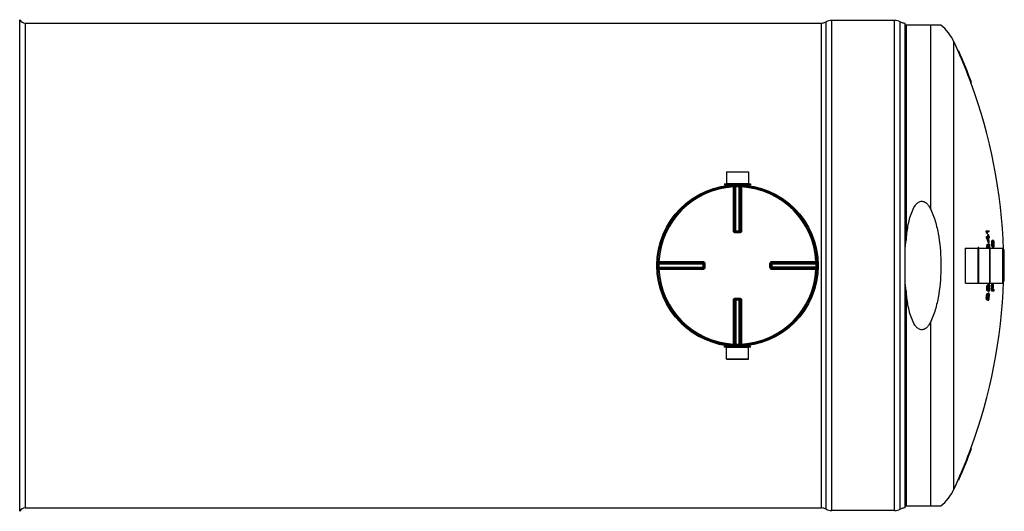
# Model space of a CAD drawing. Header units: millimetres. Extents: x 0 to 420, y 0 to 297.
# Tile 21 of 34: x 196 to 276, y 140 to 180. Entities that reach past the tile are written whole.
import ezdxf

# ---------------------------------------------------------------- set-up
doc = ezdxf.new("R2010")
doc.units = ezdxf.units.MM
doc.header["$LTSCALE"] = 23.1
doc.layers.get('0').update_dxf_attribs({"linetype": 'CONTINUOUS'})
for name, color, linetype in [('01_GLOBAL', 7, 'CONTINUOUS'), ('AXES_REF', 7, 'CONTINUOUS'), ('SURFACES', 7, 'CONTINUOUS')]:
    doc.layers.add(name, color=color, linetype=linetype)

msp = doc.modelspace()

# ---------------------------------------------------------------- linework, layer by layer
at = {"color": 7, "linetype": 'Continuous'}
for p, q in [((196.708, 180.066), (261.308, 180.066)), ((267.258, 180.278), (262.158, 180.278)), ((268.108, 140.728), (268.108, 180.066)), ((271.019, 179.904), (268.108, 179.904)), ((272.479, 177.779), (272.423, 177.779)), ((273.514, 175.229), (273.459, 175.229)), ((253.611, 167.987), (255.404, 167.987)), ((253.611, 167.987), (253.615, 167.052)), ((255.404, 167.987), (255.4, 167.052)), ((253.462, 167.01), (255.553, 167.01)), ((253.462, 167.01), (253.462, 166.942)), ((253.615, 167.052), (255.4, 167.052)), ((253.615, 167.052), (253.658, 167.01)), ((255.4, 167.052), (255.358, 167.01)), ((255.553, 167.01), (255.553, 166.942)), ((253.462, 166.942), (255.553, 166.942)), ((253.615, 166.933), (253.615, 166.881)), ((255.4, 166.933), (255.4, 166.881)), ((254.349, 163.12), (254.341, 163.12)), ((254.349, 163.12), (254.666, 163.12)), ((254.674, 163.12), (254.666, 163.12)), ((274.687, 163.218), (274.928, 163.218)), ((274.693, 163.122), (274.746, 163.122)), ((274.729, 163.027), (274.814, 163.027)), ((274.934, 163.122), (274.779, 163.122)), ((274.717, 162.74), (274.879, 162.74)), ((274.722, 162.644), (274.775, 162.644)), ((274.885, 162.644), (274.808, 162.644)), ((274.817, 162.899), (274.894, 162.899)), ((274.851, 162.262), (274.927, 162.262)), ((274.903, 162.74), (274.957, 162.74)), ((274.963, 162.644), (274.908, 162.644)), ((275.143, 162.254), (275.195, 162.254)), ((275.149, 162.333), (275.201, 162.333)), ((275.157, 162.381), (275.209, 162.381)), ((275.169, 162.413), (275.221, 162.413)), ((275.179, 162.429), (275.231, 162.429)), ((275.195, 162.445), (275.276, 162.445)), ((275.217, 162.285), (275.213, 162.238)), ((275.245, 162.349), (275.24, 162.353)), ((275.245, 162.349), (275.297, 162.349)), ((275.277, 162.365), (275.254, 162.365)), ((275.267, 162.285), (275.319, 162.285)), ((275.276, 162.238), (275.267, 162.285)), ((275.276, 162.238), (275.328, 162.238)), ((275.283, 162.158), (275.276, 162.238)), ((275.328, 162.238), (275.319, 162.285)), ((275.335, 162.158), (275.328, 162.238)), ((273.004, 158.986), (273.004, 161.808)), ((274.083, 161.85), (274.049, 161.85)), ((274.049, 158.943), (274.049, 161.85)), ((274.083, 158.943), (274.083, 161.85)), ((274.756, 161.895), (274.809, 161.895)), ((274.757, 161.991), (274.762, 162.054)), ((274.757, 161.991), (274.809, 161.991)), ((274.758, 161.831), (274.811, 161.831)), ((274.759, 161.816), (274.758, 161.831)), ((274.759, 161.816), (274.758, 161.831)), ((274.762, 162.054), (274.815, 162.054)), ((274.776, 162.118), (274.829, 162.118)), ((274.792, 162.134), (274.853, 162.134)), ((274.809, 161.991), (274.815, 162.054)), ((274.812, 161.816), (274.811, 161.831)), ((274.812, 161.816), (274.811, 161.831)), ((274.838, 162.007), (274.831, 161.959)), ((274.834, 161.959), (274.832, 161.966)), ((274.838, 162.007), (274.874, 162.007)), ((274.857, 162.038), (274.849, 162.038)), ((274.915, 162.134), (274.987, 162.134)), ((275.018, 161.85), (274.984, 161.85)), ((274.984, 158.943), (274.984, 161.85)), ((275.018, 158.943), (275.018, 161.85)), ((275.143, 162.158), (275.195, 162.158)), ((275.151, 162.062), (275.203, 162.062)), ((275.164, 161.983), (275.216, 161.983)), ((275.176, 161.935), (275.228, 161.935)), ((275.191, 161.903), (275.243, 161.903)), ((275.201, 161.887), (275.254, 161.887)), ((275.219, 162.078), (275.228, 162.03)), ((275.219, 161.871), (275.301, 161.871)), ((275.256, 161.962), (275.261, 161.967)), ((275.261, 161.967), (275.313, 161.967)), ((275.271, 161.951), (275.294, 161.951)), ((275.278, 162.03), (275.283, 162.078)), ((275.278, 162.03), (275.33, 162.03)), ((275.283, 162.158), (275.335, 162.158)), ((275.283, 162.078), (275.283, 162.158)), ((275.283, 162.078), (275.335, 162.078)), ((275.33, 162.03), (275.335, 162.078)), ((275.335, 162.078), (275.335, 162.158)), ((276.064, 158.986), (276.064, 161.808)), ((276.144, 161.672), (276.093, 161.672)), ((251.784, 160.564), (251.784, 160.563)), ((251.784, 160.563), (251.785, 160.556)), ((251.785, 160.238), (251.784, 160.23)), ((251.784, 160.23), (251.784, 160.23)), ((251.785, 160.556), (251.785, 160.238)), ((257.23, 160.556), (257.231, 160.563)), ((257.23, 160.238), (257.23, 160.556)), ((257.231, 160.23), (257.23, 160.238)), ((276.093, 160.482), (276.163, 160.482)), ((276.163, 160.312), (276.093, 160.312)), ((276.144, 159.122), (276.093, 159.122)), ((274.083, 158.943), (274.049, 158.943)), ((274.742, 158.548), (274.795, 158.548)), ((274.743, 158.484), (274.742, 158.548)), ((274.743, 158.484), (274.796, 158.484)), ((274.748, 158.421), (274.743, 158.484)), ((274.745, 158.628), (274.798, 158.628)), ((274.748, 158.421), (274.801, 158.421)), ((274.753, 158.708), (274.806, 158.708)), ((274.762, 158.357), (274.815, 158.357)), ((274.768, 158.771), (274.82, 158.771)), ((274.777, 158.341), (274.846, 158.341)), ((274.786, 158.819), (274.839, 158.819)), ((274.796, 158.484), (274.795, 158.548)), ((274.801, 158.421), (274.796, 158.484)), ((274.799, 158.835), (274.852, 158.835)), ((274.819, 158.548), (274.821, 158.5)), ((274.82, 158.523), (274.824, 158.548)), ((274.821, 158.5), (274.87, 158.5)), ((274.821, 158.5), (274.827, 158.453)), ((274.83, 158.692), (274.824, 158.644)), ((274.824, 158.548), (274.876, 158.548)), ((274.827, 158.453), (274.86, 158.453)), ((274.828, 158.644), (274.833, 158.704)), ((274.828, 158.644), (274.88, 158.644)), ((274.839, 158.723), (274.83, 158.692)), ((274.848, 158.739), (274.839, 158.723)), ((274.839, 158.723), (274.888, 158.723)), ((274.839, 158.437), (274.847, 158.437)), ((274.85, 158.804), (274.858, 158.83)), ((274.85, 158.787), (274.898, 158.787)), ((274.858, 158.83), (274.864, 158.851)), ((274.86, 158.453), (274.87, 158.5)), ((274.864, 158.851), (274.917, 158.851)), ((274.867, 158.293), (274.92, 158.293)), ((274.87, 158.5), (274.876, 158.548)), ((274.873, 158.389), (274.924, 158.389)), ((274.881, 158.883), (274.953, 158.883)), ((274.893, 158.484), (274.882, 158.421)), ((274.884, 158.405), (274.898, 158.453)), ((274.884, 158.405), (274.937, 158.405)), ((274.888, 158.723), (274.898, 158.787)), ((274.9, 158.548), (274.893, 158.484)), ((274.898, 158.453), (274.905, 158.516)), ((274.898, 158.453), (274.951, 158.453)), ((274.911, 158.708), (274.904, 158.644)), ((274.905, 158.516), (274.958, 158.516)), ((274.911, 158.644), (274.91, 158.696)), ((274.921, 158.755), (274.911, 158.708)), ((274.911, 158.708), (274.962, 158.708)), ((274.911, 158.644), (274.963, 158.644)), ((274.921, 158.755), (274.956, 158.755)), ((274.946, 158.787), (274.934, 158.787)), ((274.951, 158.453), (274.958, 158.516)), ((274.962, 158.708), (274.956, 158.755)), ((274.963, 158.644), (274.962, 158.708)), ((274.981, 158.787), (274.986, 158.723)), ((275.018, 158.943), (274.984, 158.943)), ((275.13, 158.349), (275.337, 158.349)), ((275.154, 158.923), (275.227, 158.923)), ((275.207, 158.445), (275.251, 158.445)), ((275.225, 158.859), (275.288, 158.859)), ((275.271, 158.445), (275.342, 158.445)), ((254.341, 157.674), (254.349, 157.674)), ((254.666, 157.674), (254.349, 157.674)), ((254.666, 157.674), (254.674, 157.674)), ((274.704, 157.831), (274.756, 157.831)), ((274.704, 157.767), (274.704, 157.831)), ((274.704, 157.767), (274.757, 157.767)), ((274.708, 157.703), (274.704, 157.767)), ((274.708, 157.703), (274.761, 157.703)), ((274.709, 157.911), (274.761, 157.911)), ((274.717, 157.99), (274.77, 157.99)), ((274.72, 157.64), (274.773, 157.64)), ((274.733, 158.054), (274.786, 158.054)), ((274.736, 157.624), (274.805, 157.624)), ((274.753, 158.102), (274.805, 158.102)), ((274.757, 157.767), (274.756, 157.831)), ((274.761, 157.703), (274.757, 157.767)), ((274.766, 158.118), (274.818, 158.118)), ((274.781, 157.831), (274.782, 157.783)), ((274.782, 157.806), (274.786, 157.831)), ((274.782, 157.783), (274.831, 157.783)), ((274.782, 157.783), (274.788, 157.735)), ((274.786, 157.831), (274.838, 157.831)), ((274.794, 157.974), (274.787, 157.927)), ((274.788, 157.735), (274.82, 157.735)), ((274.791, 157.927), (274.798, 157.987)), ((274.791, 157.927), (274.844, 157.927)), ((274.804, 158.006), (274.794, 157.974)), ((274.799, 157.719), (274.807, 157.719)), ((274.813, 158.022), (274.804, 158.006)), ((274.804, 158.006), (274.853, 158.006)), ((274.816, 158.07), (274.864, 158.07)), ((274.817, 158.086), (274.825, 158.113)), ((274.82, 157.735), (274.831, 157.783)), ((274.825, 158.113), (274.831, 158.134)), ((274.825, 157.576), (274.877, 157.576)), ((274.831, 158.134), (274.884, 158.134)), ((274.831, 157.783), (274.838, 157.831)), ((274.832, 157.672), (274.884, 157.672)), ((274.854, 157.767), (274.842, 157.703)), ((274.844, 157.688), (274.859, 157.735)), ((274.844, 157.688), (274.896, 157.688)), ((274.849, 158.166), (274.921, 158.166)), ((274.853, 158.006), (274.864, 158.07)), ((274.862, 157.831), (274.854, 157.767)), ((274.859, 157.735), (274.867, 157.799)), ((274.859, 157.735), (274.911, 157.735)), ((274.867, 157.799), (274.919, 157.799)), ((274.876, 157.99), (274.868, 157.927)), ((274.874, 157.927), (274.874, 157.979)), ((274.874, 157.927), (274.927, 157.927)), ((274.886, 158.038), (274.876, 157.99)), ((274.876, 157.99), (274.927, 157.99)), ((274.886, 158.038), (274.922, 158.038)), ((274.912, 158.07), (274.9, 158.07)), ((274.911, 157.735), (274.919, 157.799)), ((274.927, 157.99), (274.922, 158.038)), ((274.927, 157.927), (274.927, 157.99)), ((274.947, 158.07), (274.951, 158.006)), ((255.553, 153.852), (253.462, 153.852)), ((253.462, 153.784), (253.462, 153.852)), ((255.553, 153.784), (253.462, 153.784)), ((253.611, 152.806), (253.615, 153.741)), ((253.615, 153.86), (253.615, 153.913)), ((253.615, 153.741), (253.658, 153.784)), ((255.4, 153.741), (253.615, 153.741)), ((255.4, 153.741), (255.358, 153.784)), ((255.4, 153.86), (255.4, 153.913)), ((255.404, 152.806), (255.4, 153.741)), ((255.553, 153.784), (255.553, 153.852)), ((255.404, 152.806), (253.611, 152.806)), ((273.514, 145.564), (273.459, 145.564)), ((272.479, 143.014), (272.423, 143.014)), ((196.708, 140.728), (261.308, 140.728)), ((268.108, 140.889), (271.019, 140.889)), ((267.258, 140.515), (262.158, 140.515))]:
    msp.add_line(p, q, dxfattribs=at)
at = {"color": 9, "linetype": 'Continuous'}
for p, q in [((261.308, 180.066), (261.308, 140.728)), ((261.708, 140.628), (261.708, 180.166)), ((262.158, 140.515), (262.158, 180.278)), ((267.258, 140.515), (267.258, 180.278)), ((267.708, 140.628), (267.708, 180.166)), ((268.195, 179.904), (268.195, 162.446)), ((270.192, 164.944), (270.192, 179.904)), ((253.615, 166.933), (254.18, 166.933)), ((254.173, 166.848), (254.177, 166.766)), ((254.177, 163.206), (254.177, 166.766)), ((254.262, 163.205), (254.262, 166.764)), ((254.286, 166.765), (254.286, 163.203)), ((254.368, 166.855), (254.37, 166.773)), ((254.37, 163.12), (254.37, 166.773)), ((254.647, 166.855), (254.645, 166.773)), ((254.645, 163.12), (254.645, 166.773)), ((254.729, 163.203), (254.729, 166.765)), ((254.753, 166.764), (254.753, 163.205)), ((254.835, 166.933), (255.4, 166.933)), ((254.842, 166.848), (254.838, 166.766)), ((254.838, 166.766), (254.838, 163.206)), ((254.262, 163.205), (254.286, 163.203)), ((254.349, 163.036), (254.349, 163.12)), ((254.508, 163.036), (254.349, 163.036)), ((254.37, 163.202), (254.645, 163.202)), ((254.666, 163.036), (254.508, 163.036)), ((254.666, 163.036), (254.666, 163.12)), ((254.729, 163.203), (254.753, 163.205)), ((273.012, 158.977), (273.012, 161.816)), ((276.055, 158.977), (276.055, 161.816)), ((248.056, 160.731), (248.139, 160.727)), ((248.139, 160.727), (251.699, 160.727)), ((248.14, 160.619), (251.702, 160.619)), ((248.141, 160.643), (251.7, 160.643)), ((251.702, 160.619), (251.7, 160.643)), ((257.316, 160.643), (257.313, 160.619)), ((257.313, 160.619), (260.876, 160.619)), ((257.316, 160.727), (260.876, 160.727)), ((257.316, 160.643), (260.874, 160.643)), ((260.959, 160.731), (260.876, 160.727)), ((248.049, 160.536), (248.132, 160.534)), ((248.049, 160.258), (248.132, 160.259)), ((248.056, 160.062), (248.139, 160.067)), ((248.132, 160.534), (251.785, 160.534)), ((248.132, 160.259), (251.785, 160.259)), ((251.699, 160.067), (248.139, 160.067)), ((251.702, 160.175), (248.14, 160.175)), ((251.7, 160.151), (248.141, 160.151)), ((250.956, 160.067), (250.768, 160.067)), ((251.7, 160.151), (251.702, 160.175)), ((251.703, 160.534), (251.703, 160.259)), ((251.869, 160.556), (251.785, 160.556)), ((251.869, 160.238), (251.785, 160.238)), ((251.869, 160.556), (251.869, 160.238)), ((257.146, 160.556), (257.23, 160.556)), ((257.146, 160.238), (257.146, 160.556)), ((257.146, 160.238), (257.23, 160.238)), ((257.23, 160.534), (260.883, 160.534)), ((260.883, 160.259), (257.23, 160.259)), ((257.313, 160.259), (257.313, 160.534)), ((260.876, 160.175), (257.313, 160.175)), ((257.313, 160.175), (257.316, 160.151)), ((260.874, 160.151), (257.316, 160.151)), ((260.876, 160.067), (257.316, 160.067)), ((260.959, 160.062), (260.876, 160.067)), ((260.966, 160.536), (260.883, 160.534)), ((260.966, 160.258), (260.883, 160.259)), ((268.195, 158.348), (268.195, 140.889)), ((254.177, 154.028), (254.177, 157.588)), ((254.286, 157.591), (254.262, 157.589)), ((254.262, 154.03), (254.262, 157.589)), ((254.286, 157.591), (254.286, 154.029)), ((254.349, 157.758), (254.349, 157.674)), ((254.349, 157.758), (254.508, 157.758)), ((254.37, 157.674), (254.37, 154.021)), ((254.645, 157.592), (254.37, 157.592)), ((254.508, 157.758), (254.666, 157.758)), ((254.645, 154.021), (254.645, 157.674)), ((254.666, 157.758), (254.666, 157.674)), ((254.753, 157.589), (254.729, 157.591)), ((254.729, 154.029), (254.729, 157.591)), ((254.753, 157.589), (254.753, 154.03)), ((254.838, 157.588), (254.838, 154.028)), ((270.192, 140.889), (270.192, 155.849)), ((254.18, 153.86), (253.615, 153.86)), ((254.173, 153.946), (254.177, 154.028)), ((254.368, 153.938), (254.37, 154.021)), ((254.647, 153.938), (254.645, 154.021)), ((255.4, 153.86), (254.835, 153.86)), ((254.842, 153.946), (254.838, 154.028))]:
    msp.add_line(p, q, dxfattribs=at)
for points in [[(248.139, 160.727), (248.284, 160.727), (248.425, 160.727)], [(248.562, 160.727), (248.695, 160.727), (248.825, 160.727), (248.95, 160.727), (249.073, 160.727), (249.191, 160.727), (249.306, 160.727), (249.418, 160.727), (249.526, 160.727), (249.632, 160.727), (249.735, 160.727), (249.835, 160.727), (249.933, 160.727), (250.03, 160.727), (250.125, 160.727), (250.218, 160.727), (250.311, 160.727)], [(250.862, 160.727), (250.957, 160.727), (251.053, 160.727)], [(251.153, 160.727), (251.254, 160.727), (251.359, 160.727), (251.469, 160.727), (251.582, 160.727), (251.699, 160.727)], [(249.933, 160.067), (249.834, 160.067), (249.734, 160.067), (249.631, 160.067), (249.526, 160.067), (249.418, 160.067), (249.306, 160.067), (249.191, 160.067), (249.072, 160.067), (248.95, 160.067), (248.824, 160.067), (248.695, 160.067), (248.562, 160.067), (248.424, 160.067)], [(251.699, 160.067), (251.582, 160.066), (251.468, 160.067), (251.359, 160.067), (251.253, 160.067), (251.152, 160.067), (251.053, 160.067), (250.956, 160.067)]]:
    msp.add_lwpolyline(points, dxfattribs=at)
at = {"color": 7, "linetype": 'Continuous'}
msp.add_circle((254.508, 160.397), 6.46, dxfattribs=at)
for centre, radius, start, end in [((261.308, 180.916), 0.85, 270, 298.07249), ((262.158, 179.322), 0.956, 90, 118.07249), ((267.258, 179.322), 0.956, 61.92751, 90), ((268.108, 180.916), 0.85, 241.92751, 270), ((233.317, 160.397), 42.795, 20.27919, 23.96519), ((233.317, 160.397), 42.846, 20.254, 23.93488), ((253.607, 166.933), 0.0085, 0, 90), ((254.508, 160.397), 6.545, 97.83748, 97.86931), ((255.409, 166.933), 0.0085, 90, 180), ((254.508, 160.397), 6.545, 82.13071, 82.16252), ((233.317, 160.397), 41.466, 3.76843, 3.90086), ((256.319, 156.312), 19.596, 20.03715, 20.33504), ((233.317, 160.397), 41.519, 3.76365, 3.89591), ((256.351, 156.314), 19.615, 20.01371, 20.31127), ((256.396, 156.392), 19.577, 19.80982, 20.10758), ((233.317, 160.397), 41.706, 3.7467, 3.87837), ((233.317, 160.397), 41.466, 3.10659, 3.23892), ((255.813, 156.065), 20.021, 18.03008, 19.18509), ((233.317, 160.397), 41.519, 3.10265, 3.23481), ((255.844, 156.066), 20.041, 18.00877, 19.16247), ((255.732, 156.125), 20.159, 18.05441, 18.86623), ((233.317, 160.397), 41.576, 3.23037, 3.45038), ((233.317, 160.397), 41.576, 2.98204, 3.09838), ((233.317, 160.397), 41.628, 3.22629, 3.44602), ((233.317, 160.397), 41.628, 2.72108, 3.09447), ((233.317, 160.397), 41.652, 3.22445, 3.44406), ((233.317, 160.397), 41.652, 2.56591, 3.09271), ((233.317, 160.397), 41.706, 3.08868, 3.22025), ((244.677, 164.858), 30.577, 355.11293, 355.26278), ((234.495, 161.916), 40.649, 0.34134, 0.47613), ((254.385, 165.842), 21.058, 350.40899, 350.5409), ((266.162, 165.805), 9.625, 339.16097, 339.36386), ((269.93, 165.499), 6.081, 329.5031, 329.67723), ((272.199, 165.43), 4.229, 314.79433, 315.09996), ((244.691, 164.858), 30.614, 355.11899, 355.26865), ((234.496, 161.916), 40.7, 0.34091, 0.47553), ((254.412, 165.842), 21.083, 350.42072, 350.55247), ((266.205, 165.804), 9.633, 339.18469, 339.38738), ((234.995, 162.193), 40.217, 359.94998, 0.06351), ((262.067, 165.901), 13.638, 344.62785, 344.90542), ((269.979, 165.497), 6.083, 329.53429, 329.7083), ((272.251, 165.427), 4.227, 314.82999, 315.13559), ((272.66, 165.487), 4.059, 309.3725, 309.72584), ((261.693, 157.586), 14.365, 19.09627, 19.36557), ((272.098, 159.03), 4.665, 46.76657, 47.05311), ((272.551, 158.876), 4.428, 51.66577, 51.9995), ((269.75, 158.784), 6.635, 33.16162, 33.32619), ((261.731, 157.587), 14.378, 19.07432, 19.34335), ((265.918, 158.174), 10.299, 24.11082, 24.30525), ((254.145, 157.143), 21.812, 13.76628, 13.89563), ((244.567, 157.244), 31.181, 9.2453, 9.39369), ((234.494, 159.103), 40.97, 4.27602, 4.41014), ((273.012, 161.808), 0.0085, 90, 180), ((234.484, 162.19), 40.273, 359.58085, 359.7169), ((233.317, 160.397), 41.466, 1.98235, 2.07049), ((253.999, 166.614), 21.258, 347.61588, 347.79173), ((270.4, 166.451), 6.158, 315.28837, 315.49666), ((234.485, 162.19), 40.324, 359.58138, 359.71726), ((233.317, 160.397), 41.519, 1.97984, 2.06787), ((254.026, 166.613), 21.283, 347.63111, 347.80675), ((270.452, 166.446), 6.155, 315.32472, 315.53297), ((234.979, 162.515), 39.856, 359.08539, 359.19996), ((233.317, 160.397), 41.539, 1.95832, 2.04484), ((251.504, 155.823), 24.124, 14.38651, 14.73769), ((261.432, 166.657), 14.189, 340.86979, 341.00597), ((270.179, 157.171), 6.817, 46.5224, 46.71742), ((264.997, 156.621), 11.25, 28.60229, 28.78735), ((261, 156.274), 15.051, 22.71746, 22.84907), ((251.52, 155.821), 24.159, 14.36915, 14.83524), ((251.253, 155.885), 24.43, 14.05062, 14.70402), ((233.317, 160.397), 41.634, 2.11108, 2.39135), ((233.317, 160.397), 41.687, 1.9512, 2.38834), ((233.317, 160.397), 41.706, 1.99723, 2.38724), ((234.488, 158.977), 40.779, 4.3397, 4.47445), ((244.508, 156.863), 31.08, 9.48142, 9.63039), ((254.041, 156.637), 21.789, 14.07284, 14.20249), ((265.747, 157.554), 10.397, 24.72689, 24.92043), ((269.593, 158.137), 6.747, 33.76911, 33.93209), ((234.49, 158.977), 40.83, 4.33431, 4.4689), ((271.981, 158.374), 4.766, 47.20201, 47.48477), ((244.523, 156.863), 31.117, 9.46983, 9.61862), ((234.984, 158.741), 40.373, 4.74181, 4.8553), ((254.068, 156.637), 21.813, 14.05602, 14.18552), ((261.639, 157.154), 14.437, 19.47406, 19.74263), ((265.791, 157.555), 10.404, 24.69982, 24.89319), ((269.642, 158.139), 6.748, 33.73621, 33.89909), ((272.471, 158.347), 4.564, 52.15026, 52.47755), ((272.033, 158.378), 4.763, 47.16653, 47.44929), ((262.131, 165.477), 13.592, 345.03096, 345.30896), ((272.771, 164.968), 3.934, 309.91125, 310.2717), ((272.36, 164.782), 4.138, 315.29286, 315.60256), ((262.168, 165.477), 13.606, 345.04867, 345.32636), ((270.12, 164.866), 5.989, 330.17383, 330.34943), ((266.354, 165.2), 9.558, 339.819, 340.02245), ((254.498, 165.341), 21.115, 350.71644, 350.84788), ((244.737, 164.479), 30.709, 355.33661, 355.48577), ((234.501, 161.789), 40.851, 0.38302, 0.51714), ((276.055, 161.808), 0.0085, 0, 90), ((233.317, 160.397), 42.795, 0.1138, 1.70728), ((233.317, 160.397), 42.846, 0.11367, 1.70525), ((254.508, 160.397), 6.545, 178.73706, 262.16252), ((254.508, 160.397), 6.545, 358.73706, 1.26294), ((233.317, 160.397), 42.776, 359.88615, 0.11385), ((233.317, 160.397), 42.795, 358.29272, 359.8862), ((233.317, 160.397), 42.827, 359.88628, 0.11372), ((233.317, 160.397), 42.846, 358.29475, 359.88633), ((273.012, 158.986), 0.0085, 180, 270), ((233.317, 160.397), 41.466, 357.44463, 357.55484), ((234.963, 162.402), 39.961, 354.58015, 354.69491), ((254.024, 154.028), 21.185, 11.79084, 11.96702), ((248.126, 164.994), 27.358, 346.71613, 346.85327), ((270.416, 154.086), 6.093, 44.28874, 44.49846), ((258.935, 164.863), 16.964, 338.95687, 339.12979), ((268.582, 163.846), 7.985, 320.98249, 321.12952), ((233.317, 160.397), 41.519, 357.44787, 357.55795), ((234.965, 162.402), 40.012, 354.58699, 354.7016), ((254.051, 154.028), 21.21, 11.77629, 11.95227), ((248.147, 164.994), 27.39, 346.7324, 346.86937), ((270.468, 154.091), 6.09, 44.2524, 44.46209), ((233.317, 160.397), 41.543, 357.44939, 357.5814), ((258.97, 164.861), 16.98, 338.98123, 339.15397), ((233.317, 160.397), 41.548, 357.44966, 357.58165), ((269.046, 154.27), 7.135, 35.72547, 35.88327), ((268.632, 163.842), 7.984, 321.01803, 321.165), ((270.154, 163.345), 6.86, 313.15781, 313.35206), ((268.63, 163.48), 8.005, 320.95416, 321.10088), ((233.317, 160.397), 41.564, 357.71452, 357.84644), ((253.637, 164.759), 22.171, 343.21473, 343.38673), ((265.088, 164.09), 11.092, 331.81454, 332.00119), ((233.317, 160.397), 41.603, 357.10149, 357.22816), ((268.772, 163.194), 7.765, 321.78821, 321.91952), ((233.317, 160.397), 41.6, 357.45288, 357.58471), ((234.969, 162.339), 40.082, 354.7103, 354.82468), ((253.723, 164.916), 22.045, 343.85765, 344.03007), ((233.317, 160.397), 41.624, 357.45435, 357.5861), ((233.317, 160.397), 41.631, 357.41083, 357.58647), ((265.132, 164.088), 11.098, 331.84467, 332.03116), ((233.317, 160.397), 41.656, 357.10514, 357.23683), ((270.347, 163.028), 6.582, 314.00447, 314.2038), ((261.096, 164.447), 14.95, 337.62099, 337.75303), ((268.82, 163.192), 7.767, 321.80518, 321.95461), ((262.702, 163.908), 13.455, 335.40775, 335.63147), ((253.72, 164.616), 22.108, 343.68181, 343.81089), ((261.599, 154.385), 14.054, 18.11578, 18.25257), ((265.632, 154.651), 10.237, 24.22419, 24.41997), ((233.317, 160.397), 41.683, 357.41409, 357.58951), ((244.387, 164.301), 31.144, 348.99789, 349.1472), ((254.156, 154.555), 21.25, 11.48687, 11.66233), ((234.972, 162.248), 40.183, 354.5574, 354.67153), ((233.317, 160.397), 41.706, 357.41552, 357.59085), ((234.986, 158.402), 40.001, 0.34671, 0.46085), ((233.317, 160.397), 41.863, 357.19593, 357.98189), ((233.317, 160.397), 41.915, 357.19942, 357.98441), ((233.317, 160.397), 41.936, 357.33159, 357.98539), ((233.317, 160.397), 41.979, 357.33438, 357.90043), ((233.317, 160.397), 41.999, 357.33564, 357.90142), ((233.317, 160.397), 42.07, 357.20974, 357.34012), ((276.055, 158.986), 0.0085, 270, 360), ((233.317, 160.397), 41.466, 356.45223, 356.56255), ((254.072, 153.683), 21.024, 10.84813, 11.02508), ((234.956, 162.374), 40.003, 353.59316, 353.708), ((248.037, 164.757), 27.525, 345.7688, 345.90566), ((270.442, 153.505), 5.95, 43.80538, 44.01841), ((258.796, 164.467), 17.179, 338.08194, 338.25373), ((268.46, 163.313), 8.17, 320.36654, 320.51151), ((233.317, 160.397), 41.519, 356.45674, 356.56691), ((234.958, 162.374), 40.053, 353.60124, 353.71594), ((254.099, 153.683), 21.049, 10.83467, 11.0114), ((248.058, 164.756), 27.556, 345.78616, 345.92286), ((270.494, 153.51), 5.947, 43.76899, 43.98198), ((233.317, 160.397), 41.543, 356.45885, 356.59098), ((258.832, 164.465), 17.194, 338.10716, 338.27876), ((233.317, 160.397), 41.548, 356.45922, 356.59133), ((269.09, 153.708), 6.978, 35.09396, 35.25406), ((268.511, 163.309), 8.169, 320.40229, 320.5472), ((270.04, 162.792), 7.029, 312.67008, 312.8614), ((268.502, 162.948), 8.191, 320.33515, 320.47982), ((233.317, 160.397), 41.564, 356.7247, 356.85673), ((253.515, 164.441), 22.367, 342.29599, 342.46733), ((233.317, 160.397), 41.603, 356.11203, 356.23883), ((264.952, 163.603), 11.292, 331.03238, 331.21708), ((268.645, 162.656), 7.944, 321.15527, 321.28476), ((233.317, 160.397), 41.6, 356.4637, 356.59564), ((234.962, 162.311), 40.122, 353.72623, 353.8407), ((233.317, 160.397), 41.624, 356.46573, 356.5976), ((253.607, 164.594), 22.236, 342.93695, 343.10871), ((233.317, 160.397), 41.631, 356.42233, 356.59813), ((233.317, 160.397), 41.656, 356.11694, 356.24876), ((270.234, 162.468), 6.745, 313.50265, 313.69897), ((264.996, 163.6), 11.298, 331.0631, 331.24764), ((268.693, 162.654), 7.946, 321.17274, 321.3201), ((260.958, 164.018), 15.158, 336.76434, 336.8954), ((262.556, 163.457), 13.662, 334.57421, 334.79603), ((253.6, 164.296), 22.298, 342.76093, 342.88952), ((261.665, 153.926), 13.88, 17.23332, 17.37114), ((244.321, 164.121), 31.275, 348.03863, 348.18782), ((233.317, 160.397), 41.683, 356.42683, 356.60241), ((265.697, 154.133), 10.066, 23.41495, 23.61281), ((234.964, 162.22), 40.222, 353.57539, 353.68961), ((254.207, 154.209), 21.096, 10.54497, 10.72113), ((233.317, 160.397), 41.706, 356.42881, 356.6043), ((234.984, 158.373), 39.968, 359.36004, 359.47428), ((253.607, 153.86), 0.0085, 270, 360), ((254.508, 160.397), 6.545, 277.83748, 277.86924), ((255.409, 153.86), 0.0085, 180, 270), ((233.317, 160.397), 42.795, 336.03481, 339.72081), ((233.317, 160.397), 42.846, 336.06512, 339.746), ((261.308, 139.878), 0.85, 61.92751, 90), ((268.108, 139.878), 0.85, 90, 118.07249), ((262.158, 141.472), 0.956, 241.92751, 270), ((267.258, 141.472), 0.956, 270, 298.07249)]:
    msp.add_arc(centre, radius, start, end, dxfattribs=at)
at = {"color": 9, "linetype": 'Continuous'}
for centre, radius, start, end in [((254.508, 160.397), 6.377, 92.96745, 177.03255), ((254.592, 160.399), 6.373, 92.75322, 92.96811), ((254.508, 160.401), 6.373, 90.00002, 91.23597), ((254.508, 160.401), 6.373, 88.76403, 89.99998), ((254.423, 160.399), 6.373, 87.03189, 87.24678), ((254.508, 160.397), 6.377, 2.96745, 87.03255), ((254.348, 163.208), 0.0884, 253.23112, 258.82655), ((254.349, 163.21), 0.0907, 258.82476, 265.06877), ((254.37, 170.327), 7.125, 269.8492, 269.99939), ((254.645, 170.327), 7.125, 270.0006, 270.14843), ((254.644, 163.205), 0.0873, 285.34076, 292.57898), ((254.644, 163.205), 0.0872, 292.5652, 299.81393), ((254.507, 160.312), 6.375, 177.03191, 177.24676), ((254.508, 160.312), 6.375, 2.75324, 2.96809), ((254.504, 160.397), 6.374, 178.76416, 181.23584), ((254.508, 160.397), 6.377, 182.96745, 267.03255), ((254.507, 160.481), 6.375, 182.75324, 182.96809), ((244.578, 160.534), 7.125, 0.00061, 0.1508), ((244.577, 160.259), 7.125, 359.85157, 359.9994), ((251.7, 160.261), 0.0872, 330.18606, 337.4348), ((251.699, 160.261), 0.0873, 337.42102, 344.65924), ((251.694, 160.239), 0.0905, 345.04344, 349.82869), ((251.696, 160.239), 0.0885, 349.8255, 354.46856), ((251.701, 160.26), 0.0857, 344.66589, 348.01548), ((254.508, 160.397), 6.377, 272.96745, 357.03255), ((257.321, 160.556), 0.0907, 168.82476, 175.06877), ((257.319, 160.556), 0.0884, 163.23112, 168.82655), ((257.316, 160.533), 0.0873, 157.42102, 164.65924), ((257.316, 160.533), 0.0872, 150.18606, 157.4348), ((264.438, 160.534), 7.125, 179.85157, 179.9994), ((264.438, 160.259), 7.125, 180.00061, 180.1508), ((254.508, 160.481), 6.375, 357.03191, 357.24676), ((254.511, 160.397), 6.374, 358.76416, 1.23584), ((254.371, 157.589), 0.0872, 112.5652, 119.81393), ((254.371, 157.589), 0.0873, 105.34076, 112.57898), ((254.37, 150.467), 7.125, 90.0006, 90.14843), ((254.645, 150.467), 7.125, 89.8492, 89.99939), ((254.666, 157.583), 0.0907, 78.82476, 85.06877), ((254.667, 157.586), 0.0884, 73.23112, 78.82655), ((254.592, 160.395), 6.373, 267.03189, 267.24678), ((254.508, 160.393), 6.373, 268.76403, 269.99998), ((254.508, 160.393), 6.373, 270.00002, 271.23597), ((254.423, 160.395), 6.373, 272.75322, 272.96811)]:
    msp.add_arc(centre, radius, start, end, dxfattribs=at)
for points in [[(254.173, 166.848), (254.214, 166.85), (254.262, 166.804), (254.262, 166.764)], [(254.197, 166.849), (254.238, 166.851), (254.286, 166.806), (254.286, 166.765)], [(254.818, 166.849), (254.777, 166.851), (254.73, 166.806), (254.729, 166.765)], [(254.842, 166.848), (254.801, 166.85), (254.753, 166.804), (254.753, 166.764)], [(254.323, 163.124), (254.291, 163.133), (254.262, 163.171), (254.262, 163.205)], [(254.286, 163.203), (254.286, 163.167), (254.318, 163.127), (254.353, 163.12)], [(254.753, 163.205), (254.753, 163.166), (254.713, 163.124), (254.674, 163.12)], [(254.687, 163.129), (254.712, 163.143), (254.729, 163.174), (254.729, 163.203)], [(248.055, 160.707), (248.053, 160.666), (248.099, 160.619), (248.14, 160.619)], [(248.056, 160.731), (248.054, 160.69), (248.1, 160.643), (248.141, 160.643)], [(251.7, 160.643), (251.738, 160.643), (251.781, 160.602), (251.784, 160.564)], [(251.702, 160.619), (251.737, 160.619), (251.777, 160.586), (251.785, 160.551)], [(257.234, 160.582), (257.244, 160.614), (257.282, 160.643), (257.316, 160.643)], [(257.24, 160.576), (257.254, 160.601), (257.285, 160.619), (257.313, 160.619)], [(260.959, 160.731), (260.961, 160.69), (260.915, 160.643), (260.874, 160.643)], [(260.96, 160.707), (260.962, 160.666), (260.916, 160.619), (260.876, 160.619)], [(248.055, 160.087), (248.053, 160.127), (248.099, 160.175), (248.14, 160.175)], [(248.056, 160.062), (248.054, 160.103), (248.1, 160.151), (248.141, 160.151)], [(251.782, 160.216), (251.773, 160.182), (251.734, 160.151), (251.7, 160.151)], [(251.775, 160.217), (251.761, 160.193), (251.73, 160.175), (251.702, 160.175)], [(257.313, 160.175), (257.278, 160.175), (257.238, 160.208), (257.23, 160.242)], [(257.316, 160.151), (257.277, 160.151), (257.234, 160.192), (257.231, 160.23)], [(260.959, 160.062), (260.961, 160.103), (260.915, 160.151), (260.874, 160.151)], [(260.96, 160.087), (260.962, 160.127), (260.916, 160.175), (260.876, 160.175)], [(254.262, 157.589), (254.262, 157.628), (254.303, 157.67), (254.341, 157.674)], [(254.328, 157.665), (254.304, 157.65), (254.286, 157.619), (254.286, 157.591)], [(254.729, 157.591), (254.729, 157.627), (254.697, 157.667), (254.662, 157.674)], [(254.692, 157.67), (254.725, 157.66), (254.753, 157.623), (254.753, 157.589)], [(254.173, 153.946), (254.214, 153.943), (254.262, 153.989), (254.262, 154.03)], [(254.197, 153.944), (254.238, 153.942), (254.286, 153.988), (254.286, 154.029)], [(254.818, 153.944), (254.777, 153.942), (254.73, 153.988), (254.729, 154.029)], [(254.842, 153.946), (254.801, 153.943), (254.753, 153.989), (254.753, 154.03)]]:
    msp.add_open_spline(points, degree=3, dxfattribs=at)
for points, knots in [([(254.262, 166.764), (254.259, 166.764), (254.231, 166.765), (254.203, 166.766), (254.177, 166.766)], [0, 0, 0, 0, 0.109199, 1, 1, 1, 1]), ([(254.286, 166.765), (254.289, 166.766), (254.317, 166.769), (254.345, 166.772), (254.37, 166.773)], [0, 0, 0, 0, 0.10812, 1, 1, 1, 1]), ([(254.645, 166.773), (254.655, 166.772), (254.683, 166.77), (254.712, 166.77), (254.729, 166.765)], [0, 0, 0, 0, 0.352806, 1, 1, 1, 1]), ([(254.838, 166.766), (254.828, 166.766), (254.8, 166.765), (254.771, 166.767), (254.753, 166.764)], [0, 0, 0, 0, 0.353705, 1, 1, 1, 1]), ([(254.177, 163.206), (254.187, 163.206), (254.216, 163.205), (254.244, 163.206), (254.262, 163.205)], [0, 0, 0, 0, 0.353802, 1, 1, 1, 1]), ([(254.349, 163.036), (254.305, 163.036), (254.215, 163.071), (254.177, 163.162), (254.177, 163.206)], [0, 0, 0, 0, 0.498833, 1, 1, 1, 1]), ([(254.286, 163.203), (254.288, 163.202), (254.31, 163.202), (254.332, 163.202), (254.351, 163.202)], [0, 0, 0, 0, 0.107786, 1, 1, 1, 1]), ([(254.729, 163.203), (254.727, 163.202), (254.705, 163.202), (254.683, 163.202), (254.663, 163.202)], [0, 0, 0, 0, 0.107786, 1, 1, 1, 1]), ([(254.838, 163.206), (254.838, 163.162), (254.801, 163.071), (254.71, 163.036), (254.666, 163.036)], [0, 0, 0, 0, 0.49995, 1, 1, 1, 1]), ([(254.838, 163.206), (254.828, 163.206), (254.8, 163.205), (254.771, 163.206), (254.753, 163.205)], [0, 0, 0, 0, 0.353802, 1, 1, 1, 1]), ([(248.132, 160.534), (248.132, 160.544), (248.135, 160.572), (248.134, 160.601), (248.14, 160.619)], [0, 0, 0, 0, 0.352806, 1, 1, 1, 1]), ([(248.139, 160.727), (248.139, 160.717), (248.14, 160.689), (248.137, 160.66), (248.141, 160.643)], [0, 0, 0, 0, 0.353705, 1, 1, 1, 1]), ([(251.699, 160.727), (251.699, 160.717), (251.699, 160.689), (251.698, 160.661), (251.7, 160.643)], [0, 0, 0, 0, 0.353799, 1, 1, 1, 1]), ([(251.699, 160.727), (251.742, 160.727), (251.833, 160.69), (251.869, 160.599), (251.869, 160.556)], [0, 0, 0, 0, 0.499925, 1, 1, 1, 1]), ([(251.703, 160.553), (251.703, 160.561), (251.702, 160.583), (251.703, 160.605), (251.702, 160.619)], [0, 0, 0, 0, 0.367922, 1, 1, 1, 1]), ([(257.146, 160.556), (257.146, 160.599), (257.182, 160.69), (257.273, 160.727), (257.316, 160.727)], [0, 0, 0, 0, 0.498833, 1, 1, 1, 1]), ([(257.313, 160.553), (257.313, 160.561), (257.313, 160.583), (257.312, 160.605), (257.313, 160.619)], [0, 0, 0, 0, 0.367736, 1, 1, 1, 1]), ([(257.316, 160.727), (257.316, 160.717), (257.316, 160.689), (257.317, 160.661), (257.316, 160.643)], [0, 0, 0, 0, 0.353802, 1, 1, 1, 1]), ([(260.874, 160.643), (260.875, 160.646), (260.876, 160.674), (260.876, 160.702), (260.876, 160.727)], [0, 0, 0, 0, 0.109199, 1, 1, 1, 1]), ([(260.876, 160.619), (260.876, 160.616), (260.88, 160.588), (260.882, 160.56), (260.883, 160.534)], [0, 0, 0, 0, 0.10812, 1, 1, 1, 1]), ([(248.14, 160.175), (248.139, 160.178), (248.135, 160.206), (248.133, 160.234), (248.132, 160.259)], [0, 0, 0, 0, 0.10812, 1, 1, 1, 1]), ([(248.141, 160.151), (248.14, 160.148), (248.14, 160.12), (248.139, 160.092), (248.139, 160.067)], [0, 0, 0, 0, 0.109199, 1, 1, 1, 1]), ([(251.699, 160.067), (251.699, 160.077), (251.699, 160.105), (251.698, 160.133), (251.7, 160.151)], [0, 0, 0, 0, 0.353802, 1, 1, 1, 1]), ([(251.869, 160.238), (251.869, 160.195), (251.833, 160.104), (251.742, 160.067), (251.699, 160.067)], [0, 0, 0, 0, 0.500075, 1, 1, 1, 1]), ([(251.703, 160.241), (251.703, 160.233), (251.702, 160.211), (251.703, 160.189), (251.702, 160.175)], [0, 0, 0, 0, 0.367736, 1, 1, 1, 1]), ([(257.316, 160.067), (257.273, 160.067), (257.182, 160.104), (257.146, 160.195), (257.146, 160.238)], [0, 0, 0, 0, 0.49995, 1, 1, 1, 1]), ([(257.313, 160.241), (257.313, 160.233), (257.313, 160.211), (257.312, 160.189), (257.313, 160.175)], [0, 0, 0, 0, 0.367922, 1, 1, 1, 1]), ([(257.316, 160.067), (257.316, 160.077), (257.316, 160.105), (257.317, 160.133), (257.316, 160.151)], [0, 0, 0, 0, 0.353802, 1, 1, 1, 1]), ([(260.876, 160.067), (260.876, 160.077), (260.875, 160.105), (260.878, 160.133), (260.874, 160.151)], [0, 0, 0, 0, 0.353705, 1, 1, 1, 1]), ([(260.883, 160.259), (260.883, 160.249), (260.881, 160.221), (260.881, 160.193), (260.876, 160.175)], [0, 0, 0, 0, 0.352806, 1, 1, 1, 1]), ([(254.177, 157.588), (254.177, 157.632), (254.214, 157.722), (254.305, 157.758), (254.349, 157.758)], [0, 0, 0, 0, 0.49995, 1, 1, 1, 1]), ([(254.177, 157.588), (254.187, 157.588), (254.216, 157.588), (254.244, 157.587), (254.262, 157.589)], [0, 0, 0, 0, 0.353802, 1, 1, 1, 1]), ([(254.286, 157.591), (254.288, 157.591), (254.31, 157.592), (254.332, 157.592), (254.352, 157.592)], [0, 0, 0, 0, 0.107786, 1, 1, 1, 1]), ([(254.729, 157.591), (254.727, 157.591), (254.705, 157.592), (254.683, 157.592), (254.664, 157.592)], [0, 0, 0, 0, 0.107786, 1, 1, 1, 1]), ([(254.666, 157.758), (254.71, 157.758), (254.801, 157.722), (254.838, 157.632), (254.838, 157.588)], [0, 0, 0, 0, 0.498833, 1, 1, 1, 1]), ([(254.838, 157.588), (254.828, 157.588), (254.8, 157.588), (254.771, 157.587), (254.753, 157.589)], [0, 0, 0, 0, 0.353802, 1, 1, 1, 1]), ([(254.177, 154.028), (254.187, 154.028), (254.215, 154.029), (254.244, 154.026), (254.262, 154.03)], [0, 0, 0, 0, 0.353705, 1, 1, 1, 1]), ([(254.37, 154.021), (254.36, 154.022), (254.332, 154.024), (254.303, 154.024), (254.286, 154.029)], [0, 0, 0, 0, 0.352806, 1, 1, 1, 1]), ([(254.729, 154.029), (254.726, 154.028), (254.698, 154.025), (254.67, 154.022), (254.645, 154.021)], [0, 0, 0, 0, 0.10812, 1, 1, 1, 1]), ([(254.753, 154.03), (254.756, 154.03), (254.785, 154.029), (254.813, 154.028), (254.838, 154.028)], [0, 0, 0, 0, 0.109199, 1, 1, 1, 1])]:
    msp.add_open_spline(points, degree=3, knots=knots, dxfattribs=at)
at = {"color": 7, "linetype": 'Continuous'}
for points, knots in [([(268.195, 162.446), (268.23, 162.83), (268.301, 163.405), (268.463, 164.16), (268.633, 164.712), (268.841, 165.152), (269.084, 165.452), (269.293, 165.589), (269.487, 165.615), (269.678, 165.575), (269.879, 165.429), (270.056, 165.201), (270.15, 165.031), (270.192, 164.944)], [0, 0, 0, 0, 0.250391, 0.375603, 0.500775, 0.625756, 0.688244, 0.750356, 0.781544, 0.812739, 0.87492, 0.937423, 1, 1, 1, 1]), ([(270.192, 164.944), (270.361, 164.596), (270.621, 163.86), (270.94, 162.34), (271.019, 161.172), (271.019, 160.397)], [0, 0, 0, 0, 0.249926, 0.500034, 1, 1, 1, 1]), ([(271.019, 160.397), (271.019, 159.621), (270.94, 158.454), (270.621, 156.934), (270.361, 156.198), (270.192, 155.849)], [0, 0, 0, 0, 0.499966, 0.750074, 1, 1, 1, 1]), ([(270.192, 155.849), (270.15, 155.763), (270.056, 155.593), (269.879, 155.364), (269.678, 155.219), (269.487, 155.179), (269.293, 155.205), (269.084, 155.341), (268.841, 155.641), (268.633, 156.081), (268.463, 156.634), (268.301, 157.389), (268.23, 157.964), (268.195, 158.348)], [0, 0, 0, 0, 0.062577, 0.12508, 0.187261, 0.218456, 0.249644, 0.311756, 0.374244, 0.499225, 0.624397, 0.749609, 1, 1, 1, 1])]:
    msp.add_open_spline(points, degree=3, knots=knots, dxfattribs=at)
for points in [[(268.108, 161.591), (268.138, 161.876), (268.168, 162.16), (268.195, 162.446)], [(268.195, 158.348), (268.168, 158.633), (268.138, 158.918), (268.108, 159.203)]]:
    msp.add_open_spline(points, degree=3, dxfattribs=at)
at = {"layer": '01_GLOBAL', "color": 7, "linetype": 'Continuous'}
msp.add_circle((254.508, 160.397), 6.545, dxfattribs=at)
at = {"layer": 'AXES_REF', "color": 9, "linetype": 'Continuous'}
for p, q in [((196.258, 140.458), (196.258, 180.336)), ((196.708, 180.066), (196.708, 140.728)), ((272.074, 142.249), (272.074, 178.545))]:
    msp.add_line(p, q, dxfattribs=at)
at = {"layer": 'AXES_REF', "color": 7, "linetype": 'Continuous'}
for p, q in [((253.615, 168.004), (255.4, 168.004)), ((253.615, 167.987), (253.615, 168.004)), ((255.4, 167.987), (255.4, 168.004)), ((273.012, 161.816), (274.049, 161.816)), ((274.083, 161.816), (274.984, 161.816)), ((275.018, 161.816), (276.055, 161.816)), ((273.012, 158.977), (274.049, 158.977)), ((274.083, 158.977), (274.984, 158.977)), ((275.018, 158.977), (276.055, 158.977)), ((253.615, 152.806), (253.615, 152.789)), ((253.615, 152.789), (255.4, 152.789)), ((255.4, 152.806), (255.4, 152.789))]:
    msp.add_line(p, q, dxfattribs=at)
for centre, radius, start, end in [((196.708, 180.576), 0.51, 208.07249, 270), ((268.533, 176.887), 3.91, 25.09189, 50.51032), ((233.317, 160.397), 42.795, 23.96514, 25.09189), ((233.317, 160.397), 42.795, 1.70728, 20.27915), ((233.317, 160.397), 42.795, 339.72085, 358.29272), ((268.533, 143.907), 3.91, 309.48968, 334.90811), ((233.317, 160.397), 42.795, 334.90811, 336.03486), ((196.708, 140.218), 0.51, 90, 151.92751)]:
    msp.add_arc(centre, radius, start, end, dxfattribs=at)
at = {"layer": 'SURFACES', "color": 7, "linetype": 'Continuous'}
msp.add_arc((233.317, 160.397), 42.846, 359.88633, 0.11366, dxfattribs=at)

doc.saveas('drawing.dxf')
